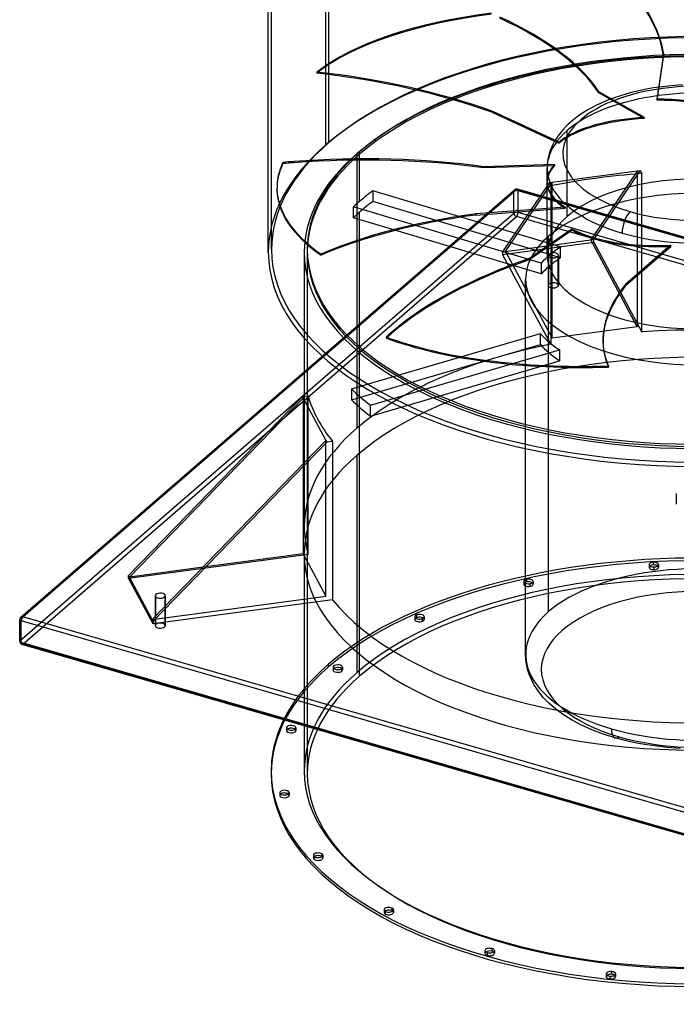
# Model space of a CAD drawing. Header units: millimetres. Extents: x -1077 to 1077, y -1167 to 1197.
# Tile 1 of 81: x -1077 to -33, y -1167 to 399. Entities that reach past the tile are written whole.
import ezdxf

# ---------------------------------------------------------------- set-up
doc = ezdxf.new("R2010")
doc.units = ezdxf.units.MM
doc.layers.add('HIDDEN', color=7, linetype='Continuous')
doc.layers.add('THICK', color=7, linetype='Continuous')

msp = doc.modelspace()

# ---------------------------------------------------------------- linework, layer by layer
at = {"layer": 'HIDDEN'}
for p, q in [((-590.6, 199.9), (-590.6, 966.4)), ((-677, 33.8), (-677, 800.2)), ((-586.3, 631), (-586.3, 203)), ((-53.4, 342.6), (-64.1, 270.9)), ((-63.8, 272.6), (-53.1, 344.3)), ((-53.1, 344.3), (-53.4, 342.6)), ((-604.7, 315.9), (-604.9, 314.1)), ((-156.4, 284.6), (-156.6, 282.8)), ((-84.2, 241.9), (-156.6, 282.8)), ((-83.9, 243.6), (-156.4, 284.6)), ((-102.8, 283.6), (-113.3, 280.8)), ((-92.1, 286.2), (-102.8, 283.6)), ((-81, 288.5), (-92.1, 286.2)), ((-69.7, 290.5), (-81, 288.5)), ((-55.8, 292.5), (-69.7, 290.5)), ((-41.6, 294.1), (-55.8, 292.5)), ((-23.5, 295.4), (-41.6, 294.1)), ((-152.7, 266.4), (-159.9, 263)), ((-143.5, 270.4), (-152.7, 266.4)), ((-133.8, 274.1), (-143.5, 270.4)), ((-123.8, 277.5), (-133.8, 274.1)), ((-113.3, 280.8), (-123.8, 277.5)), ((-324.9, 253.2), (-325.2, 251.4)), ((-325.2, 251.4), (-219.8, 202.5)), ((-219.6, 204.4), (-324.9, 253.2)), ((-174, 255.5), (-186.5, 247.6)), ((-159.9, 263), (-174, 255.5)), ((-196.3, 240.3), (-205.6, 232.2)), ((-186.5, 247.6), (-196.3, 240.3)), ((-215.5, 221.9), (-221.8, 213.8)), ((-213.5, 224.1), (-215.5, 221.9)), ((-205.6, 232.2), (-213.5, 224.1)), ((-206.7, 213.5), (-206.7, 222.7)), ((-226.9, 205.7), (-229.6, 200.7)), ((-221.8, 213.8), (-226.9, 205.7)), ((-206.7, 86.2), (-206.7, 211.7)), ((-536.9, 185.3), (-536.9, 188.8)), ((-233.8, 190.9), (-236, 183.8)), ((-231.9, 195.7), (-233.8, 190.9)), ((-229.6, 200.7), (-231.9, 195.7)), ((-641, 171.6), (-641.1, 173.5)), ((-541.3, 185.7), (-541.3, -250.8)), ((-536.9, 110.1), (-536.9, 185.3)), ((-237.5, 176.8), (-238.4, 169.9)), ((-236, 183.8), (-237.5, 176.8)), ((-659, 172), (-658.9, 170.2)), ((-227, 168.7), (-339.2, 165.3)), ((-227.1, 166.9), (-339.2, 163.4)), ((-339.2, 165.3), (-339.2, 163.4)), ((-238.4, 169.9), (-238.7, 163)), ((-238.7, 141.7), (-238.7, 163)), ((-95.4, 158.2), (-230.7, 140.1)), ((-95.4, 158.2), (-169.4, 48.7)), ((-164.6, 49.3), (-90.6, 158.9)), ((-90.6, 158.9), (-95.4, 158.2)), ((-95.4, 158.2), (-95.4, -89.4)), ((-90.6, 158.9), (-88.1, 154.3)), ((-88.1, -97.7), (-88.1, 154.3)), ((-1076.7, -553.8), (-291.7, 126.1)), ((-668.1, 128), (-668.2, 129.8)), ((-625, -163.3), (-287.3, 129.1)), ((-625, -161), (-290.6, 128.6)), ((-516, 127), (-516, 109.7)), ((-217.3, 37.6), (-516, 127)), ((-235.5, 139.4), (-309.5, 29.9)), ((-304.7, 30.6), (-230.7, 140.1)), ((-291.7, 91.4), (-291.7, 126.1)), ((771.7, -176.6), (-287.3, 129.1)), ((769.8, -175.2), (-285.9, 129.6)), ((1074.8, -265.5), (-284.8, 127)), ((-284.8, 92.3), (-284.8, 127)), ((-238.7, 26.5), (-238.7, 139.9)), ((-230.7, 140.1), (-235.5, 139.4)), ((-233, 134.8), (-235.5, 139.4)), ((-233, 134.8), (-233, -117.1)), ((-230.7, -107.5), (-230.7, 140.1)), ((-217.3, 20.3), (-516, 109.7)), ((-248.1, 11.9), (-546.8, 101.3)), ((-546.8, 84), (-546.8, 101.3)), ((-210, 100.9), (-352.1, 90.2)), ((-352.1, 88.3), (-209.9, 99.1)), ((-1076.7, -588.4), (-291.7, 91.4)), ((-1072.3, -594), (-287.3, 85.8)), ((-248.1, -5.4), (-546.8, 84)), ((-536.9, -645.2), (-536.9, 92.8)), ((-352.1, 90.2), (-352.1, 88.3)), ((1072.3, -306.7), (-287.3, 85.8)), ((1074.8, -300.2), (-284.8, 92.3)), ((-199.2, 66.1), (-266.6, 19.4)), ((-199, 64.3), (-266.3, 17.6)), ((-304.7, 30.6), (-169.4, 48.7)), ((-236.3, 23.3), (-236.3, 54.7)), ((-169.4, 48.7), (-164.6, 49.3)), ((-95.4, -89.4), (-169.4, 48.7)), ((-164.6, 45), (-164.6, 49.3)), ((-620, 33.8), (-620, 30.3)), ((-309.5, 25.6), (-164.6, 45)), ((-217.3, 20.3), (-217.3, 37.6)), ((-164.6, 45), (-88.1, -97.7)), ((-42.3, 40.2), (-114.1, -22.1)), ((-113.9, -23.8), (-42, 38.4)), ((-625, 29.4), (-625, -107)), ((-620, 30.3), (-620, -800.2)), ((-598.1, 26.3), (-598.1, 24.4)), ((-309.5, 29.9), (-304.7, 30.6)), ((-309.5, 29.9), (-309.5, 25.6)), ((-233, -117.1), (-309.5, 25.6)), ((-304.7, 30.6), (-230.7, -107.5)), ((-266.6, 19.4), (-266.3, 17.6)), ((-236.8, 24.2), (-236.8, -23.5)), ((-235.7, -21.5), (-235.7, 26.2)), ((-221.8, 22.2), (-221.8, -25.5)), ((-220.8, 24.2), (-220.8, -23.5)), ((-248.1, 11.9), (-248.1, -5.4)), ((-236.3, -542.5), (-236.3, 6)), ((-272.8, -610.7), (-272.8, -13.5)), ((-114.1, -22.1), (-113.9, -23.8)), ((-95.4, -89.4), (-230.7, -107.5)), ((-549.8, -188.1), (-249.2, -100.3)), ((-494.5, -105.7), (-494.2, -107.5)), ((-485.4, -99.6), (-485.7, -97.8)), ((-249.2, -117.6), (-249.2, -100.3)), ((-549.8, -205.4), (-249.2, -117.6)), ((-519.5, -214), (-219, -126.2)), ((-219, -126.2), (-219, -143.5)), ((-148.6, -127.3), (-148.9, -125.5)), ((-519.5, -231.3), (-219, -143.5)), ((-141.2, -151.7), (-140.9, -153.5)), ((-625, -200), (-625, -407)), ((-618.8, -451.1), (-618.8, -199.2)), ((-549.8, -188.1), (-549.8, -205.4)), ((-519.5, -231.3), (-519.5, -214)), ((-590.4, -518), (-590.4, -270.5)), ((-541.3, -294.1), (-541.3, -639.6)), ((-626.7, -307.8), (-626.7, -450.4)), ((-33.2, -354.4), (-33.2, -371.7)), ((-904.1, -489.3), (-618.8, -451.1)), ((-626.7, -450.4), (-785.7, -471.7)), ((-626.7, -450.4), (-590.4, -518)), ((-625, -450.3), (-625, -724)), ((-76.5, -467.7), (-76.5, -472)), ((-69.8, -464), (-69.8, -468.3)), ((-61.5, -467.7), (-61.5, -472)), ((-68.2, -475.7), (-68.2, -471.4)), ((-275.9, -494.4), (-275.9, -498.7)), ((-271.5, -491), (-271.5, -495.3)), ((-265.4, -502.2), (-265.4, -497.8)), ((-260.9, -494.4), (-260.9, -498.7)), ((-866.6, -555), (-590.4, -518)), ((-861.8, -517.1), (-861.8, -564.7)), ((-860.7, -562.7), (-860.7, -519.1)), ((-846.8, -519.1), (-846.8, -566.7)), ((-845.8, -517.1), (-845.8, -564.7)), ((-446.6, -547.9), (-446.6, -552.2)), ((-1076.7, -588.4), (-1076.7, -553.8)), ((-449.1, -550.6), (-449.1, -555)), ((-436.6, -557.8), (-436.6, -553.4)), ((-434.1, -550.6), (-434.1, -555)), ((287.3, -986.5), (-1072.3, -594)), ((-272.5, -618.4), (-272.8, -610.7)), ((-271.5, -626), (-272.5, -618.4)), ((-269.8, -633.8), (-271.5, -626)), ((-586.7, -626.5), (-586.7, -630.8)), ((-579.1, -630.9), (-579.1, -635.2)), ((-578.1, -629), (-578.1, -633.3)), ((-565.1, -637.1), (-565.1, -632.8)), ((-564.1, -630.9), (-564.1, -635.2)), ((-267.3, -641.7), (-269.8, -633.8)), ((-265.3, -646.9), (-267.3, -641.7)), ((-262.7, -652.5), (-265.3, -646.9)), ((-259.7, -658.2), (-262.7, -652.5)), ((-253.9, -667.1), (-259.7, -658.2)), ((-246.9, -676.2), (-253.9, -667.1)), ((-244.7, -678.8), (-246.9, -676.2)), ((-235.8, -688), (-244.7, -678.8)), ((-225.2, -697.1), (-235.8, -688)), ((-214.1, -705.4), (-225.2, -697.1)), ((-199.9, -714.4), (-214.1, -705.4)), ((-183.8, -723), (-199.9, -714.4)), ((-653.1, -727.3), (-653.1, -731.6)), ((-652.9, -728), (-652.9, -730.8)), ((-638.2, -732.4), (-638.2, -728)), ((-638.1, -727.3), (-638.1, -731.6)), ((-175.5, -726.8), (-183.8, -723)), ((-165, -731.3), (-175.5, -726.8)), ((-153.9, -735.6), (-165, -731.3)), ((-142.4, -739.6), (-153.9, -735.6)), ((-130.3, -743.3), (-142.4, -739.6)), ((-118.3, -746.5), (-130.3, -743.3)), ((-105.9, -749.5), (-118.3, -746.5)), ((-93.2, -752.1), (-105.9, -749.5)), ((-80.2, -754.4), (-93.2, -752.1)), ((-64.2, -756.7), (-80.2, -754.4)), ((-47.9, -758.5), (-64.2, -756.7)), ((-27.1, -760.1), (-47.9, -758.5)), ((-663.9, -830.4), (-663.9, -834.7)), ((-663.8, -830.8), (-663.8, -835.1)), ((-648.9, -830.4), (-648.9, -834.7)), ((-648.9, -834.3), (-648.9, -830.8)), ((-610.4, -930.1), (-610.4, -934.4)), ((-609.8, -931.6), (-609.8, -936)), ((-596.1, -932.9), (-596.1, -931.6)), ((-595.4, -930.1), (-595.4, -934.4)), ((-498, -1016.7), (-498, -1021)), ((-483, -1016.7), (-483, -1021)), ((-496, -1019.2), (-496, -1023.5)), ((-337.5, -1081.7), (-337.5, -1086)), ((-333.8, -1084.9), (-333.8, -1089.2)), ((-322.5, -1081.7), (-322.5, -1086)), ((-144.7, -1118.7), (-144.7, -1123)), ((-138.8, -1122.3), (-138.8, -1126.7)), ((-129.7, -1118.7), (-129.7, -1123))]:
    msp.add_line(p, q, dxfattribs=at)
msp.add_arc((-287.3, 124.8), 5, 73.898, 130.8967, dxfattribs=at)
for centre, major_axis, ratio, start_param, end_param in [((-590.3, 391.3), (-536.6, 98.5), 0.503968, -2.962417, -2.524645), ((-590, 393), (-536.6, 98.5), 0.503968, -2.962417, -2.531471), ((-0.2, 144.7), (663.9, -77.4), 0.394533, 2.131571, 2.75989), ((0, 146.5), (-663.9, 77.4), 0.394533, -1.010022, -0.381703), ((0, 29.4), (-682, 0), 0.5, -3.141592, -0.523599), ((0, 33.8), (-677, 0), 0.5, -3.141592, -0.523599), ((-680.5, 278), (541.9, -63.2), 0.394533, 0.308881, 0.874934), ((-680.3, 279.8), (-541.9, 63.2), 0.394533, -2.832712, -2.266659), ((0, 29.4), (-625, 0), 0.5, -3.141592, -0.523599), ((0, 33.8), (-620, 0), 0.5, -3.141592, -0.523599), ((0, 30.3), (620, 0), 0.5, 0, 2.617994), ((0, 30.3), (-620, 0), 0.5, -3.141592, -0.523599), ((-622.1, 99.4), (-541.9, 63.2), 0.394533, -2.104035, -1.556502), ((-621.9, 101.2), (-541.9, 63.2), 0.394533, -2.104035, -1.556502), ((0, 186.5), (213.8, 0), 0.5, 1.047198, 4.18879), ((0, 163), (-238.7, 0), 0.5, -2.094395, -0.523599), ((0, 186.5), (213.8, 0), 0.5, -2.094395, 1.047198), ((0, 599.6), (238.7, 1301.7), 0.002973, 1.82525, 1.826643), ((0, 144.8), (237.7, -43.6), 0.497767, 1.124857, 1.93387), ((0, 146.5), (237.7, -43.6), 0.497767, 1.123476, 1.932477), ((0, 146.5), (238.5, -26.4), 0.395364, 1.973836, 2.66177), ((0, 144.8), (238.5, -26.4), 0.395364, 1.975217, 2.66177), ((0, -306.5), (174.6, 1394.9), 0.116652, 1.180017, 1.181398), ((0, 163), (-238.7, 0), 0.5, -0.523599, 1.047198), ((0, 144.8), (238.5, -26.4), 0.395364, 2.66177, 2.78423), ((0, 599.6), (154.5, 1394.9), 0.130417, 1.872487, 1.873881), ((0, 146.5), (238.5, -26.4), 0.395364, 2.66177, 2.782837), ((0, 29.4), (-682, 0), 0.5, -0.523599, 0), ((0, 33.8), (-677, 0), 0.5, -0.523599, 0), ((0, 33.8), (-620, 0), 0.5, -0.523599, 0), ((-560.8, -19), (-545.4, -13.6), 0.359881, -1.432008, -1.39879), ((-560.8, -19), (-545.4, -13.6), 0.359881, -1.998061, -1.432008), ((-560.7, -20.9), (545.4, 13.6), 0.359881, 1.143532, 1.709585), ((0, 29.4), (-625, 0), 0.5, -0.523599, 0), ((0, 30.3), (-620, 0), 0.5, -0.523599, 0), ((0, 30.3), (620, 0), 0.5, 2.617994, 3.141593), ((0, 146.5), (-668.2, -16.7), 0.359881, -0.17537, 0), ((0, 144.7), (668.2, 16.7), 0.359881, 2.966222, 3.141593), ((-560.7, -20.9), (545.4, 13.6), 0.359881, 1.709585, 1.742803), ((0, 146.5), (238.7, 5.6), 0.364192, 2.819074, 3.138529), ((0, 144.8), (238.7, 5.6), 0.364192, 2.820455, 3.138524), ((0, -306.5), (5.8, -1434.5), 0.166345, -1.90917, -1.907789), ((0, 146.5), (238.7, 5.6), 0.364192, 3.138529, 3.628075), ((0, -155.1), (625, 0), 0.5, 1.712306, 1.952886), ((0, 26.5), (-238.7, 0), 0.5, 3.141591, 5.759587), ((0, 146.5), (-668.2, -16.7), 0.359881, 0, 0.452948), ((0, 144.7), (668.2, 16.7), 0.359881, 3.141593, 3.594541), ((0, -44.9), (-620, 0), 0.5, -0.587714, -0.523599), ((-287.3, 124.8), (-3.27, 3.78), 0.75, -0.857072, 0.713724), ((-287.3, 124.8), (-5, 0), 0.5, -2.094395, -0.523599), ((-287.3, 124.8), (-1.39, -4.8), 0.433013, 2.158799, 3.729595), ((0, 144.8), (238.7, 5.6), 0.364192, 3.138524, 3.629468), ((0, -13.5), (272.8, 0), 0.5, -0.000001, 2.617994), ((0, -44.9), (-620, 0), 0.5, -0.523599, -0.4909), ((0, -62.2), (620, 0), 0.5, 2.553879, 2.617994), ((0, 599.6), (33.5, -1423.3), 0.166044, -1.216745, -1.215352), ((0, 163), (-238.7, 0), 0.5, 1.047198, 2.617994), ((-105.7, 71.5), (-7.6, -26.2), 0.433013, -2.46794, -0.982794), ((-185.5, -93.2), (-545.4, -13.6), 0.359881, -1.269384, -0.721851), ((-185.5, -95), (-545.4, -13.6), 0.359881, -1.269384, -0.721851), ((0, -62.2), (620, 0), 0.5, 2.617994, 2.650693), ((-287.3, 90.2), (-5, 0), 0.5, -2.094395, -0.523599), ((-287.3, 90.2), (-3.27, 3.78), 0.75, 0.713724, 2.284521), ((-287.3, 90.2), (-1.39, -4.8), 0.433013, 0.588003, 2.158799), ((0, 26.5), (-238.7, 0), 0.5, -0.523599, -0.000001), ((0, 146.5), (238.2, 34.6), 0.424093, -2.61951, -1.810509), ((0, -306.5), (182.4, -1390.3), 0.110772, -1.856653, -1.855271), ((0, 144.8), (238.2, 34.6), 0.424093, -2.618128, -1.809115), ((0, -13.5), (272.8, 0), 0.5, 2.617994, 3.141591), ((0, 33.8), (-677, 0), 0.5, 0, 2.617994), ((0, 33.8), (-620, 0), 0.5, 0, 2.617994), ((0, -44.9), (272.8, 0), 0.5, 2.492092, 2.617994), ((0, 599.6), (199, -1368.6), 0.096334, -1.163749, -1.162356), ((0, 29.4), (-625, 0), 0.5, 0, 2.617994), ((0, 30.3), (-620, 0), 0.5, 0, 2.617994), ((0, 30.3), (620, 0), 0.5, -3.141592, -0.523599), ((-19, -158.6), (-539.4, -81.7), 0.426106, -1.159481, -0.593428), ((-18.7, -160.4), (539.4, 81.7), 0.426106, 1.982111, 2.548165), ((0, -44.9), (272.8, 0), 0.5, 2.617994, 2.712479), ((0, 26.5), (-238.7, 0), 0.5, -0.000001, 2.617994), ((-228.8, 24.2), (-8, 0), 0.5, -0.523599, -0.000094), ((-228.8, 24.2), (-8, 0), 0.5, -0.000094, 2.617994), ((0, -62.2), (-272.8, 0), 0.5, -0.6495, -0.523599), ((-228.8, 24.2), (-8, 0), 0.5, 3.141499, 5.759587), ((-228.8, 24.2), (-8, 0), 0.5, 2.617994, 3.141499), ((0, -62.2), (-272.8, 0), 0.5, -0.523599, -0.429113), ((0, -13.5), (272.8, 0), 0.5, 3.141591, 5.759587), ((-228.8, -23.5), (8, 0), 0.5, 2.617994, 3.141499), ((-228.8, -23.5), (8, 0), 0.5, 3.141499, 5.759587), ((-228.8, -23.5), (8, 0), 0.5, -0.000094, 2.617994), ((-228.8, -23.5), (8, 0), 0.5, -0.523599, -0.000094), ((390.6, -43.8), (-539.4, -81.7), 0.426106, -0.430804, 0), ((390.8, -45.6), (-539.4, -81.7), 0.426106, -0.430804, 0), ((0, -407), (-625, 0), 0.5, -2.759503, -1.429287), ((-19, -158.6), (-539.4, -81.7), 0.426106, -0.593428, -0.56021), ((0, 146.5), (-660.8, -100.1), 0.426106, 0.663209, 1.291528), ((-18.7, -160.4), (539.4, 81.7), 0.426106, 2.548165, 2.581382), ((0.3, 144.7), (660.8, 100.1), 0.426106, -2.478384, -1.850065), ((0, -44.9), (272.8, 0), 0.5, -2.722951, -2.502564), ((0, -450.3), (625, 0), 0.5, 0, 2.617994), ((0, -407), (-625, 0), 0.5, -1.188707, -0.523599), ((0, -62.2), (-272.8, 0), 0.5, 0.418641, 0.639028), ((390.6, -43.8), (-539.4, -81.7), 0.426106, 0, 0.116728), ((390.8, -45.6), (-539.4, -81.7), 0.426106, 0, 0.116728), ((0, -44.9), (-620, 0), 0.5, 0.480428, 0.577242), ((0, -62.2), (620, 0), 0.5, -2.661165, -2.564351), ((0, -407), (-625, 0), 0.5, -0.523599, 0), ((0, -450.3), (625, 0), 0.5, 2.617994, 3.141593), ((0, -407), (-625, 0), 0.5, 0, 0.14151), ((0, -800.2), (-677.5, 0), 0.5, -3.141592, -0.523599), ((0, -450.3), (625, 0), 0.5, -3.141592, -0.523599), ((0, -795.9), (677.5, 0), 0.5, 0.336959, 2.617994), ((0, -795.9), (625, 0), 0.5, 0, 2.617994), ((0, -800.2), (620, 0), 0.5, 0, 2.617994), ((0, -610.7), (-272.8, 0), 0.5, -2.094395, -0.523599), ((-69, -467.7), (-7.5, 0), 0.5, -1.466077, 0.000021), ((-69, -467.7), (-7.5, 0), 0.5, 0.000021, 1.675516), ((-69, -472), (7.5, 0), 0.5, 1.675516, 3.141614), ((-69, -467.7), (-7.5, 0), 0.5, -3.141572, -1.466077), ((-69, -472), (7.5, 0), 0.5, 0.000021, 1.675516), ((-69, -467.7), (-7.5, 0), 0.5, 1.675516, 3.141614), ((-69, -472), (7.5, 0), 0.5, -3.141572, -1.466077), ((-69, -472), (7.5, 0), 0.5, -1.466077, 0.000021), ((0, -634.3), (-247.9, 0), 0.5, -2.094395, 1.047198), ((-268.4, -494.4), (-7.5, 0), 0.5, -1.151917, -0.000107), ((-268.4, -494.4), (-7.5, 0), 0.5, -0.000107, 1.989675), ((-268.4, -498.7), (7.5, 0), 0.5, 1.989675, 3.141485), ((-268.4, -498.7), (7.5, 0), 0.5, 3.141485, 5.131268), ((-268.4, -494.4), (-7.5, 0), 0.5, 3.141485, 5.131268), ((-268.4, -498.7), (7.5, 0), 0.5, -0.000107, 1.989675), ((-268.4, -494.4), (-7.5, 0), 0.5, 1.989675, 3.141485), ((-268.4, -498.7), (7.5, 0), 0.5, -1.151917, -0.000107), ((0, -634.3), (-247.9, 0), 0.5, 1.047198, 4.18879), ((-441.6, -550.6), (-7.5, 0), 0.5, -0.837758, 0.000115), ((-441.6, -550.6), (-7.5, 0), 0.5, -3.141477, -0.837758), ((0, -610.7), (-272.8, 0), 0.5, -0.523599, 1.047198), ((-1072.3, -555), (-5, 0), 0.5, -0.523599, -0.000094), ((-1072.3, -555), (-3.27, 3.78), 0.75, 0.000079, 0.713724), ((-853.8, -564.7), (8, 0), 0.5, 2.617994, 3.141499), ((-853.8, -564.7), (8, 0), 0.5, -0.000094, 2.617994), ((-441.6, -550.6), (-7.5, 0), 0.5, 0.000115, 2.303835), ((-441.6, -555), (7.5, 0), 0.5, 2.303835, 3.141708), ((-441.6, -555), (7.5, 0), 0.5, -3.141477, -0.837758), ((-441.6, -555), (7.5, 0), 0.5, 0.000115, 2.303835), ((-441.6, -550.6), (-7.5, 0), 0.5, 2.303835, 3.141708), ((-441.6, -555), (7.5, 0), 0.5, -0.837758, 0.000115), ((-853.8, -564.7), (8, 0), 0.5, 3.141499, 5.759587), ((-853.8, -564.7), (8, 0), 0.5, -0.523599, -0.000094), ((-1072.3, -589.7), (-5, 0), 0.5, -0.523599, -0.000094), ((-1072.3, -589.7), (-3.27, 3.78), 0.75, 0.713724, 2.284521), ((-1072.3, -589.7), (-1.39, -4.8), 0.433013, 0.000007, 0.588003), ((0, -800.2), (-677.5, 0), 0.5, -0.523599, 0), ((0, -795.9), (677.5, 0), 0.5, 2.617994, 2.899197), ((0, -795.9), (625, 0), 0.5, 2.617994, 3.141593), ((-571.6, -630.9), (-7.5, 0), 0.5, -0.523599, -0.000094), ((-571.6, -630.9), (-7.5, 0), 0.5, -0.000094, 2.617994), ((-571.6, -635.2), (7.5, 0), 0.5, 2.617994, 3.141499), ((-571.6, -635.2), (7.5, 0), 0.5, 3.141499, 5.759587), ((-571.6, -630.9), (-7.5, 0), 0.5, 3.141499, 5.759587), ((-571.6, -635.2), (7.5, 0), 0.5, -0.000094, 2.617994), ((-571.6, -630.9), (-7.5, 0), 0.5, 2.617994, 3.141499), ((-571.6, -635.2), (7.5, 0), 0.5, -0.523599, -0.000094), ((0, -800.2), (620, 0), 0.5, 2.617994, 3.141593), ((0, -610.7), (-272.8, 0), 0.5, 1.047198, 2.617994), ((-645.6, -731.6), (7.5, 0), 0.5, 2.932153, 3.141661), ((-645.6, -731.6), (7.5, 0), 0.5, -3.141524, -0.20944), ((-645.6, -731.6), (7.5, 0), 0.5, 2.526114, 2.932153), ((-645.6, -731.6), (7.5, 0), 0.5, 0.000068, 0.61548), ((-645.6, -731.6), (7.5, 0), 0.5, -0.20944, 0.000068), ((-122.8, -717.1), (-7.6, -26.2), 0.433013, -0.982794, 0.502353), ((0, -800.2), (620, 0), 0.5, -3.141592, -0.523599), ((-656.4, -834.7), (7.5, 0), 0.5, 2.526115, 3.141614), ((-656.4, -834.7), (7.5, 0), 0.5, -3.141572, -3.036873), ((-656.4, -834.7), (7.5, 0), 0.5, -3.036873, 0.000021), ((-656.4, -834.7), (7.5, 0), 0.5, 0.10472, 0.615478), ((-656.4, -834.7), (7.5, 0), 0.5, 0.000021, 0.10472), ((-602.9, -934.4), (7.5, 0), 0.5, 2.526113, 3.141485), ((-602.9, -934.4), (7.5, 0), 0.5, 3.141485, 3.560472), ((-602.9, -934.4), (7.5, 0), 0.5, -2.722714, -0.000107), ((-602.9, -934.4), (7.5, 0), 0.5, 0.418879, 0.615479), ((-602.9, -934.4), (7.5, 0), 0.5, -0.000107, 0.418879), ((-490.5, -1021), (7.5, 0), 0.5, 2.526115, 3.141708), ((-490.5, -1021), (7.5, 0), 0.5, -3.141477, -2.408554), ((-490.5, -1021), (7.5, 0), 0.5, -2.408554, 0.000115), ((-490.5, -1021), (7.5, 0), 0.5, 0.000115, 0.615479), ((-330, -1086), (7.5, 0), 0.5, 2.526114, 3.141499), ((-330, -1086), (7.5, 0), 0.5, 3.141499, 4.18879), ((-330, -1086), (7.5, 0), 0.5, -2.094395, -0.000094), ((-330, -1086), (7.5, 0), 0.5, -0.000094, 0.615478), ((-137.2, -1123), (7.5, 0), 0.5, 2.526114, 3.141661), ((-137.2, -1123), (7.5, 0), 0.5, -3.141524, -1.780236), ((-137.2, -1123), (7.5, 0), 0.5, -1.780236, 0.000068), ((-137.2, -1123), (7.5, 0), 0.5, 0.000068, 0.61548)]:
    msp.add_ellipse(centre, major_axis=major_axis, ratio=ratio, start_param=start_param, end_param=end_param, dxfattribs=at)
at = {"layer": 'THICK'}
for p, q in [((-682, 29.4), (-682, 662.9)), ((-625, -107), (-625, -200)), ((-1075.6, -551.2), (-625, -161)), ((-1072.3, -550.7), (-625, -163.3)), ((-904.1, -485), (-627.9, -200.4)), ((-626.7, -202.8), (-902.8, -487.4)), ((-627.9, -200.4), (-618.8, -199.2)), ((-627.9, -200.4), (-626.7, -202.8)), ((-626.7, -202.8), (-626.7, -307.8)), ((-626.7, -202.8), (-590.4, -270.5)), ((-866.6, -555), (-590.4, -270.5)), ((-589.1, -272.9), (-865.3, -557.4)), ((-590.4, -270.5), (-589.1, -272.9)), ((-579.9, -271.6), (-589.1, -272.9)), ((-579.9, -271.6), (-579.9, -523.6)), ((-904.1, -489.3), (-904.1, -485)), ((-902.8, -487.4), (-904.1, -485)), ((-785.7, -471.7), (-902.8, -487.4)), ((-865.3, -561.8), (-904.1, -489.3)), ((-866.6, -555), (-902.8, -487.4)), ((-860.7, -519.1), (-860.7, -515.1)), ((-579.9, -523.6), (-865.3, -561.8)), ((-1077.3, -589.7), (-1077.3, -555)), ((284.8, -949.7), (-1074.8, -557.2)), ((-1074.8, -591.8), (-1074.8, -557.2)), ((287.3, -943.2), (-1072.3, -550.7)), ((-865.3, -557.4), (-866.6, -555)), ((-865.3, -557.4), (-865.3, -561.8)), ((284.8, -984.3), (-1074.8, -591.8)), ((285.9, -987), (-1073.7, -594.5)), ((-652.9, -726.5), (-652.9, -728)), ((-625, -724), (-625, -795.9)), ((-677.5, -795.9), (-677.5, -800.2)), ((-648.9, -830.8), (-648.9, -830)), ((-596.1, -931.6), (-596.1, -928.6)), ((-484.9, -1018.5), (-484.9, -1014.2)), ((-326.3, -1082.7), (-326.3, -1078.4)), ((-135.7, -1119.3), (-135.7, -1115))]:
    msp.add_line(p, q, dxfattribs=at)
for centre, start, end in [((-1072.3, -555), 130.8967, 179.9972), ((-1072.3, -589.7), 179.9972, 253.872)]:
    msp.add_arc(centre, 5, start, end, dxfattribs=at)
for centre, major_axis, ratio, start_param, end_param in [((0, 29.4), (-682, 0), 0.5, 0, 2.617994), ((0, -155.1), (625, 0), 0.5, -3.000083, -2.759503), ((-853.8, -517.1), (-8, 0), 0.5, -0.523599, -0.000094), ((-853.8, -517.1), (-8, 0), 0.5, 3.141499, 5.759587), ((-853.8, -517.1), (-8, 0), 0.5, -0.000094, 2.617994), ((-853.8, -517.1), (-8, 0), 0.5, 2.617994, 3.141499), ((0, -407), (-625, 0), 0.5, 0.382089, 1.712306), ((-1072.3, -555), (-5, 0), 0.5, -0.000094, 1.047198), ((-1072.3, -555), (-3.27, 3.78), 0.75, -0.857072, 0.000079), ((-1072.3, -555), (-1.39, -4.8), 0.433013, -2.55359, -0.982794), ((-1072.3, -589.7), (-5, 0), 0.5, -0.000094, 1.047198), ((-1072.3, -589.7), (-1.39, -4.8), 0.433013, -0.982794, 0.000007), ((0, -795.9), (677.5, 0), 0.5, 2.899197, 3.141593), ((-645.6, -727.3), (-7.5, 0), 0.5, -0.20944, 0.000068), ((-645.6, -727.3), (-7.5, 0), 0.5, 0.000068, 2.932153), ((-645.6, -727.3), (-7.5, 0), 0.5, -3.141524, -0.20944), ((-645.6, -731.6), (7.5, 0), 0.5, 0.61548, 2.526114), ((-645.6, -727.3), (-7.5, 0), 0.5, 2.932153, 3.141661), ((0, -795.9), (677.5, 0), 0.5, -3.141592, -0.523599), ((0, -795.9), (625, 0), 0.5, -3.141592, -0.523599), ((0, -800.2), (-677.5, 0), 0.5, 0, 2.617994), ((-656.4, -830.4), (-7.5, 0), 0.5, -3.036873, 0.000021), ((-656.4, -830.4), (-7.5, 0), 0.5, -3.141572, -3.036873), ((-656.4, -830.4), (-7.5, 0), 0.5, 0.000021, 0.10472), ((-656.4, -830.4), (-7.5, 0), 0.5, 0.10472, 3.141614), ((-656.4, -834.7), (7.5, 0), 0.5, 0.615478, 2.526115), ((-602.9, -930.1), (-7.5, 0), 0.5, -2.722714, -0.000107), ((-602.9, -930.1), (-7.5, 0), 0.5, -0.000107, 0.418879), ((-602.9, -930.1), (-7.5, 0), 0.5, 0.418879, 3.141485), ((-602.9, -934.4), (7.5, 0), 0.5, 0.615479, 2.526113), ((-602.9, -930.1), (-7.5, 0), 0.5, 3.141485, 3.560472), ((-490.5, -1016.7), (-7.5, 0), 0.5, -2.408554, 0.000115), ((-490.5, -1016.7), (-7.5, 0), 0.5, 0.000115, 0.733038), ((-490.5, -1021), (7.5, 0), 0.5, 0.733038, 2.526115), ((-490.5, -1016.7), (-7.5, 0), 0.5, 0.733038, 3.141708), ((-490.5, -1016.7), (-7.5, 0), 0.5, -3.141477, -2.408554), ((-490.5, -1021), (7.5, 0), 0.5, 0.615479, 0.733038), ((-330, -1081.7), (-7.5, 0), 0.5, -2.094395, -0.000094), ((-330, -1081.7), (-7.5, 0), 0.5, 3.141499, 4.18879), ((-330, -1081.7), (-7.5, 0), 0.5, -0.000094, 1.047198), ((-330, -1086), (7.5, 0), 0.5, 1.047198, 2.526114), ((-330, -1081.7), (-7.5, 0), 0.5, 1.047198, 3.141499), ((-330, -1086), (7.5, 0), 0.5, 0.615478, 1.047198), ((-137.2, -1118.7), (-7.5, 0), 0.5, -1.780236, 0.000068), ((-137.2, -1118.7), (-7.5, 0), 0.5, 0.000068, 1.361357), ((-137.2, -1123), (7.5, 0), 0.5, 1.361357, 2.526114), ((-137.2, -1118.7), (-7.5, 0), 0.5, 1.361357, 3.141661), ((-137.2, -1118.7), (-7.5, 0), 0.5, -3.141524, -1.780236), ((-137.2, -1123), (7.5, 0), 0.5, 0.61548, 1.361357)]:
    msp.add_ellipse(centre, major_axis=major_axis, ratio=ratio, start_param=start_param, end_param=end_param, dxfattribs=at)

doc.saveas('drawing.dxf')
